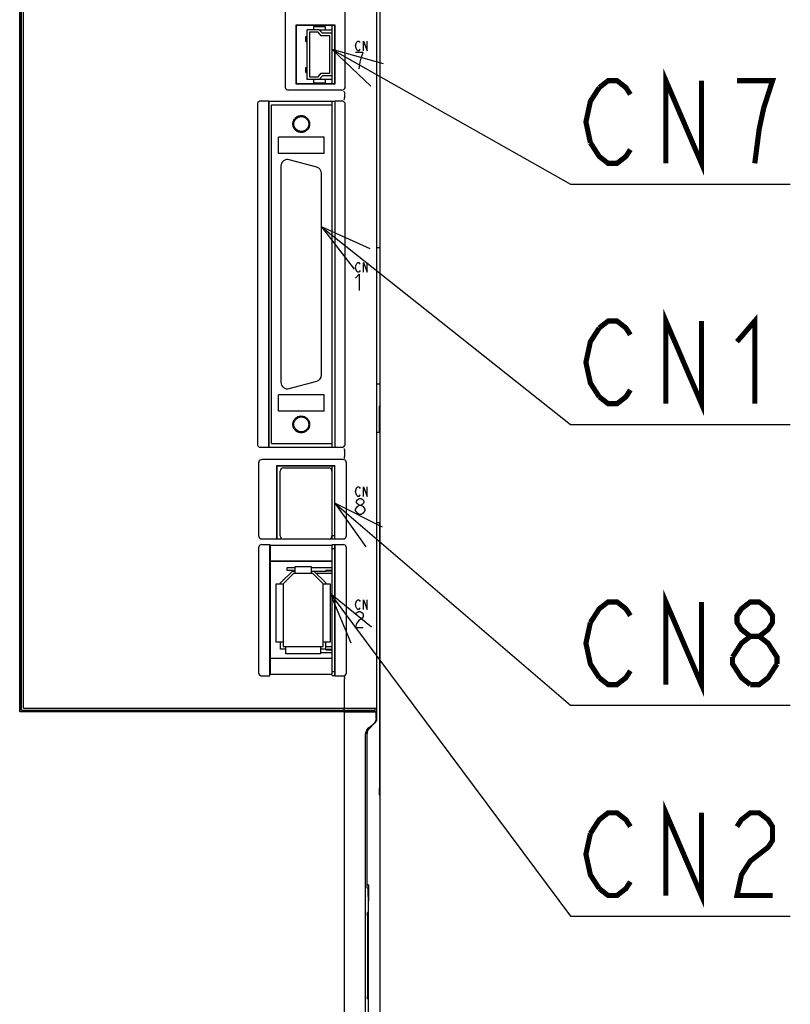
# Model space of a CAD drawing. Extents: x 123 to 1619, y 128 to 1105.
# Tile 16 of 31: x 949 to 1069, y 614 to 767. Entities that reach past the tile are written whole.
import ezdxf

# ---------------------------------------------------------------- set-up
doc = ezdxf.new("R2010")
doc.units = 0
doc.header["$LTSCALE"] = 92.4
doc.linetypes.add('HIDDEN', pattern=[0.2, 0.1, -0.1])
doc.layers.get('0').update_dxf_attribs({"linetype": 'CONTINUOUS'})
for name, color, linetype in [('ALL_AXIS', 7, 'CONTINUOUS'), ('ALL_CURVE', 7, 'CONTINUOUS'), ('ALL_FEATURES', 7, 'CONTINUOUS'), ('ALL_NOTE', 7, 'CONTINUOUS'), ('DEFAULT_2', 8, 'HIDDEN')]:
    doc.layers.add(name, color=color, linetype=linetype)

msp = doc.modelspace()

# ---------------------------------------------------------------- linework, layer by layer
at = {"color": 7, "linetype": 'CONTINUOUS'}
for p, q in [((995.577, 765.35), (997.6, 765.35)), ((997.6, 757.65), (995.577, 757.65)), ((991.85, 682.05), (990.58, 682.05)), ((997.6, 682.05), (994.35, 682.05)), ((997.6, 681.65), (996.6, 681.65)), ((997.6, 681.55), (996.6, 681.55)), ((996.6, 669.45), (997.6, 669.45)), ((996.6, 669.35), (997.6, 669.35)), ((995.8, 668.95), (997.6, 668.95))]:
    msp.add_line(p, q, dxfattribs=at)
at = {"layer": 'ALL_AXIS', "color": 7, "linetype": 'CONTINUOUS'}
for p, q in [((949.5, 660), (949.5, 821.7)), ((949.8, 660.3), (949.8, 822)), ((1004.5, 660.3), (1004.5, 790.888)), ((997.6, 764.8), (997.6, 766)), ((997.6, 757), (997.6, 758.2)), ((997.6, 753.7), (997.6, 754.26)), ((989.65, 744.25), (989.65, 710.75)), ((995.209, 744.064), (990.909, 745.216)), ((995.95, 711.902), (995.95, 743.098)), ((990.909, 709.784), (995.209, 710.936)), ((997.6, 700.74), (997.6, 701.3)), ((989.55, 687), (989.55, 697)), ((990.05, 697.5), (997.05, 697.5)), ((997.55, 697), (997.55, 687)), ((997.6, 696.905), (997.55, 696.905)), ((997.6, 686.55), (997.6, 697.8)), ((997.05, 686.5), (990.05, 686.5)), ((997.6, 687.095), (997.55, 687.095)), ((997.6, 687.05), (998, 687.05)), ((997.6, 666), (997.6, 685.602)), ((997.6, 685.05), (998, 685.05)), ((997.6, 666), (998, 666)), ((999.5, 660.3), (999.5, 664.918)), ((949.8, 660.3), (1004.5, 660.3)), ((999.442, 660), (999.442, 660.3)), ((1004.2, 660.3), (1004.2, 660)), ((949.5, 660), (1004.2, 660)), ((977, 660), (977, 659.8)), ((982.6, 660), (982.6, 659.8))]:
    msp.add_line(p, q, dxfattribs=at)
for centre, radius, start, end in [((990.65, 744.25), 1, 75, 180), ((994.95, 743.098), 1, 0, 75), ((994.95, 711.902), 1, 285, 360), ((990.65, 710.75), 1, 180, 285), ((990.05, 697), 0.5, 90, 180), ((997.05, 697), 0.5, 0, 90), ((990.05, 687), 0.5, 180, 270), ((997.05, 687), 0.5, 270, 360)]:
    msp.add_arc(centre, radius, start, end, dxfattribs=at)
at = {"layer": 'ALL_CURVE', "color": 4, "linetype": 'CONTINUOUS'}
for p, q in [((1001.205, 762.85), (1001.275, 763.225)), ((1001.275, 762.475), (1001.205, 762.85)), ((1001.275, 763.225), (1001.414, 763.475)), ((1001.414, 762.225), (1001.275, 762.475)), ((1001.414, 763.475), (1001.553, 763.6)), ((1001.553, 762.1), (1001.414, 762.225)), ((1001.553, 763.6), (1001.693, 763.6)), ((1001.693, 763.6), (1001.832, 763.475)), ((1001.832, 762.225), (1001.693, 762.1)), ((1001.832, 763.475), (1001.902, 763.35)), ((1001.902, 762.35), (1001.832, 762.225)), ((1002.459, 762.1), (1002.459, 763.6)), ((1002.459, 763.6), (1003.016, 762.1)), ((1003.016, 762.1), (1003.016, 763.6)), ((1002.366, 761.8), (1001.205, 761.8)), ((1001.693, 762.1), (1001.553, 762.1)), ((1001.931, 760.342), (1002.076, 760.967)), ((1002.076, 760.967), (1002.366, 761.8)), ((1001.786, 759.3), (1001.931, 760.342)), ((1001.205, 728.55), (1001.275, 728.925)), ((1001.275, 728.925), (1001.414, 729.175)), ((1001.414, 729.175), (1001.553, 729.3)), ((1001.553, 729.3), (1001.693, 729.3)), ((1001.693, 729.3), (1001.832, 729.175)), ((1001.832, 729.175), (1001.902, 729.05)), ((1002.459, 727.8), (1002.459, 729.3)), ((1002.459, 729.3), (1003.016, 727.8)), ((1003.016, 727.8), (1003.016, 729.3)), ((1001.275, 728.175), (1001.205, 728.55)), ((1001.205, 726.875), (1001.786, 727.5)), ((1001.414, 727.925), (1001.275, 728.175)), ((1001.553, 727.8), (1001.414, 727.925)), ((1001.693, 727.8), (1001.553, 727.8)), ((1001.832, 727.925), (1001.693, 727.8)), ((1001.786, 727.5), (1001.786, 725)), ((1001.902, 728.05), (1001.832, 727.925)), ((1001.205, 693.85), (1001.275, 694.225)), ((1001.275, 693.475), (1001.205, 693.85)), ((1001.275, 694.225), (1001.414, 694.475)), ((1001.414, 694.475), (1001.553, 694.6)), ((1001.553, 694.6), (1001.693, 694.6)), ((1001.693, 694.6), (1001.832, 694.475)), ((1001.832, 694.475), (1001.902, 694.35)), ((1002.459, 693.1), (1002.459, 694.6)), ((1002.459, 694.6), (1003.016, 693.1)), ((1003.016, 693.1), (1003.016, 694.6)), ((1001.414, 693.225), (1001.275, 693.475)), ((1001.35, 692.383), (1001.495, 692.592)), ((1001.35, 692.175), (1001.35, 692.383)), ((1001.495, 691.967), (1001.35, 692.175)), ((1001.553, 693.1), (1001.414, 693.225)), ((1001.495, 692.592), (1001.786, 692.8)), ((1001.693, 693.1), (1001.553, 693.1)), ((1001.832, 693.225), (1001.693, 693.1)), ((1001.786, 692.8), (1002.076, 692.8)), ((1001.902, 693.35), (1001.832, 693.225)), ((1002.076, 692.8), (1002.366, 692.592)), ((1002.366, 692.592), (1002.511, 692.383)), ((1002.511, 692.175), (1002.366, 691.967)), ((1002.511, 692.383), (1002.511, 692.175)), ((1001.205, 691.133), (1001.495, 691.55)), ((1001.205, 690.925), (1001.205, 691.133)), ((1001.495, 690.508), (1001.205, 690.925)), ((1001.786, 691.758), (1001.495, 691.967)), ((1001.495, 691.55), (1001.786, 691.758)), ((1001.786, 690.3), (1001.495, 690.508)), ((1001.786, 691.758), (1002.076, 691.758)), ((1002.366, 691.967), (1002.076, 691.758)), ((1002.076, 691.758), (1002.366, 691.55)), ((1002.366, 690.508), (1002.076, 690.3)), ((1002.366, 691.55), (1002.656, 691.133)), ((1002.656, 690.925), (1002.366, 690.508)), ((1002.656, 691.133), (1002.656, 690.925)), ((1002.076, 690.3), (1001.786, 690.3)), ((1001.275, 676.725), (1001.414, 676.975)), ((1001.414, 676.975), (1001.553, 677.1)), ((1001.553, 677.1), (1001.693, 677.1)), ((1001.693, 677.1), (1001.832, 676.975)), ((1001.832, 676.975), (1001.902, 676.85)), ((1002.459, 677.1), (1003.016, 675.6)), ((1002.459, 675.6), (1002.459, 677.1)), ((1003.016, 675.6), (1003.016, 677.1)), ((1001.205, 676.35), (1001.275, 676.725)), ((1001.275, 675.975), (1001.205, 676.35)), ((1001.414, 675.725), (1001.275, 675.975)), ((1001.35, 675.092), (1001.64, 675.3)), ((1001.553, 675.6), (1001.414, 675.725)), ((1001.693, 675.6), (1001.553, 675.6)), ((1001.64, 675.3), (1001.931, 675.3)), ((1001.832, 675.725), (1001.693, 675.6)), ((1001.902, 675.85), (1001.832, 675.725)), ((1001.931, 675.3), (1002.221, 675.092)), ((1001.205, 674.883), (1001.35, 675.092)), ((1001.64, 673.842), (1001.35, 673.425)), ((1002.221, 674.258), (1001.64, 673.842)), ((1002.221, 675.092), (1002.366, 674.883)), ((1002.366, 674.467), (1002.221, 674.258)), ((1002.366, 674.883), (1002.366, 674.467)), ((1001.35, 673.425), (1001.205, 672.8)), ((1001.205, 672.8), (1002.366, 672.8))]:
    msp.add_line(p, q, dxfattribs=at)
at = {"layer": 'ALL_FEATURES', "color": 7, "linetype": 'CONTINUOUS'}
for p, q in [((949.2, 820.994), (949.2, 659.73)), ((949.209, 766.035), (949.209, 810.965)), ((990.3, 788.55), (990.3, 756.5)), ((999.6, 756.5), (999.6, 788.55)), ((1005, 571.991), (1005, 782.009)), ((949.226, 766), (949.209, 766.035)), ((949.209, 766.035), (949.5, 766.035)), ((949.226, 763.893), (949.226, 766)), ((949.226, 766), (949.5, 766)), ((991.965, 766.035), (991.965, 756.965)), ((998.035, 766.035), (991.965, 766.035)), ((991.965, 766.035), (992, 766)), ((992, 766), (992, 757)), ((998, 766), (992, 766)), ((993.7, 757.65), (993.7, 765.35)), ((995.577, 765.35), (993.7, 765.35)), ((994.7, 765.85), (994.7, 765.35)), ((994.7, 765.85), (996.5, 765.85)), ((995.577, 765.35), (996.077, 764.8)), ((996.5, 765.85), (996.5, 765.35)), ((998.035, 766.035), (998, 766)), ((998, 757), (998, 766)), ((998.035, 756.965), (998.035, 766.035)), ((993.51, 763.5), (993.51, 764.3)), ((993.51, 764.3), (993.7, 764.3)), ((994.1, 764.95), (994.1, 758.05)), ((995.4, 764.95), (994.1, 764.95)), ((995.9, 764.4), (995.4, 764.95)), ((997.2, 764.4), (995.9, 764.4)), ((997.6, 764.8), (996.077, 764.8)), ((997.2, 758.6), (997.2, 764.4)), ((997.6, 758.2), (997.6, 764.8)), ((949.211, 762.517), (949.212, 762.737)), ((949.212, 719.053), (949.211, 762.517)), ((949.222, 763.521), (949.22, 763.517)), ((993.51, 763.5), (993.7, 763.5)), ((949.5, 760.035), (949.211, 760.035)), ((993.51, 758.7), (993.51, 759.5)), ((993.51, 759.5), (993.7, 759.5)), ((993.51, 758.7), (993.7, 758.7)), ((995.577, 757.65), (993.7, 757.65)), ((994.1, 758.05), (995.4, 758.05)), ((994.7, 757.65), (994.7, 757.15)), ((995.4, 758.05), (995.9, 758.6)), ((996.077, 758.2), (995.577, 757.65)), ((995.9, 758.6), (997.2, 758.6)), ((997.6, 758.2), (996.077, 758.2)), ((996.5, 757.65), (996.5, 757.15)), ((991.965, 756.965), (992, 757)), ((991.965, 756.965), (998.035, 756.965)), ((992, 757), (998, 757)), ((994.7, 757.15), (996.5, 757.15)), ((998.035, 756.965), (998, 757)), ((999.1, 756), (990.8, 756)), ((999.5, 755.517), (999.5, 754.783)), ((986, 753.8), (986, 701.2)), ((987.765, 754.3), (986.5, 754.3)), ((987.765, 700.7), (987.765, 754.3)), ((987.765, 754.3), (987.8, 754.26)), ((987.8, 754.26), (987.8, 700.74)), ((998, 754.26), (987.8, 754.26)), ((988.2, 701.3), (988.2, 753.7)), ((988.2, 753.7), (997.6, 753.7)), ((997.6, 701.3), (997.6, 753.7)), ((998, 754.26), (998.035, 754.3)), ((998, 754.26), (998, 700.74)), ((998.035, 700.7), (998.035, 754.3)), ((999.1, 754.3), (998.035, 754.3)), ((999.6, 701.2), (999.6, 753.8)), ((989.25, 746.2), (989.25, 748.7)), ((996.35, 748.7), (989.25, 748.7)), ((996.35, 746.2), (996.35, 748.7)), ((996.35, 746.2), (989.25, 746.2)), ((1005, 731.6), (1004.5, 731.6)), ((949.5, 721.965), (949.211, 721.965)), ((949.215, 718.707), (949.212, 719.053)), ((949.222, 718.479), (949.22, 718.483)), ((949.226, 718.107), (949.225, 718.329)), ((949.226, 716), (949.226, 718.107)), ((949.226, 716), (949.209, 715.965)), ((949.209, 666.035), (949.209, 715.965)), ((949.5, 715.965), (949.209, 715.965)), ((949.5, 716), (949.226, 716)), ((1005, 710.5), (1004.5, 710.5)), ((996.35, 708.8), (989.25, 708.8)), ((989.25, 706.3), (989.25, 708.8)), ((996.35, 706.3), (996.35, 708.8)), ((996.35, 706.3), (989.25, 706.3)), ((1005, 707.2), (1004.926, 707.052)), ((1004.926, 707), (1005, 707)), ((1005, 703), (1004.5, 703)), ((988.2, 701.3), (997.6, 701.3)), ((986.5, 700.7), (987.765, 700.7)), ((987.765, 700.7), (987.8, 700.74)), ((987.8, 700.74), (998, 700.74)), ((998, 700.74), (998.035, 700.7)), ((998.035, 700.7), (999.1, 700.7)), ((999.5, 700.217), (999.5, 699.262)), ((986.2, 698.304), (986.2, 687.031)), ((999.304, 698.8), (986.696, 698.8)), ((999.8, 687.031), (999.8, 698.304)), ((998.017, 697.817), (988.983, 697.817)), ((988.983, 697.817), (989, 697.8)), ((988.983, 697.817), (988.983, 686.533)), ((998, 697.8), (989, 697.8)), ((989, 697.8), (989, 686.55)), ((998.017, 697.817), (998, 697.8)), ((998, 686.55), (998, 697.8)), ((998.017, 686.533), (998.017, 697.817)), ((997.6, 695.735), (997.55, 695.735)), ((997.6, 694.855), (997.55, 694.855)), ((997.6, 692.32), (997.55, 692.32)), ((997.6, 691.68), (997.55, 691.68)), ((997.6, 689.145), (997.55, 689.145)), ((1005, 689), (1004.5, 689)), ((1004.909, 689), (1004.909, 647.947)), ((997.6, 688.265), (997.55, 688.265)), ((986.703, 686.533), (988.983, 686.533)), ((988.983, 686.533), (989, 686.55)), ((989, 686.55), (989.863, 686.55)), ((997.237, 686.55), (998, 686.55)), ((998.017, 686.533), (998, 686.55)), ((998.017, 686.533), (999.297, 686.533)), ((986.2, 685.138), (986.2, 665.797)), ((986.703, 685.637), (987.913, 685.637)), ((987.913, 685.637), (987.983, 685.567)), ((987.913, 665.3), (987.913, 685.637)), ((987.983, 685.567), (997.548, 685.567)), ((987.983, 685.567), (987.983, 683.067)), ((997.583, 685.602), (997.548, 685.567)), ((997.548, 685.567), (997.548, 683.067)), ((997.983, 685.602), (997.583, 685.602)), ((997.983, 685.602), (998.017, 685.637)), ((998, 685.62), (998, 665.367)), ((998.017, 685.637), (999.297, 685.637)), ((998.017, 665.3), (998.017, 685.637)), ((999.8, 665.797), (999.8, 685.138)), ((987.983, 683.067), (997.548, 683.067)), ((987.983, 683.067), (988, 683.05)), ((997.53, 683.05), (988, 683.05)), ((988, 683.05), (988, 668.05)), ((997.53, 683.05), (997.548, 683.067)), ((989.6, 679.716), (991.434, 681.55)), ((990.58, 682.05), (990.58, 681.65)), ((991.58, 681.65), (990.58, 681.65)), ((991.434, 681.55), (991.85, 681.55)), ((991.58, 681.65), (991.58, 681.55)), ((991.85, 682.25), (994.35, 682.25)), ((991.85, 681.15), (991.85, 682.25)), ((994.35, 682.25), (994.35, 681.15)), ((994.35, 681.55), (996.6, 681.55)), ((994.766, 681.55), (996.6, 679.716)), ((996.6, 681.55), (996.6, 681.65)), ((991.6, 681.15), (990, 679.55)), ((994.6, 681.15), (991.6, 681.15)), ((996.2, 679.55), (994.6, 681.15)), ((997.6, 681.15), (995.166, 681.15)), ((988.9, 679.55), (990, 679.55)), ((988.9, 670.55), (988.9, 679.55)), ((989.6, 679.55), (989.6, 679.716)), ((990, 679.55), (990, 669.85)), ((996.2, 679.55), (997.3, 679.55)), ((996.2, 669.85), (996.2, 679.55)), ((996.6, 679.716), (996.6, 679.55)), ((997.3, 679.55), (997.3, 670.55)), ((990, 670.55), (988.9, 670.55)), ((989.6, 669.45), (989.6, 670.55)), ((990.4, 669.45), (989.6, 669.45)), ((990, 669.85), (996.2, 669.85)), ((990.4, 668.75), (990.4, 669.85)), ((995.8, 669.85), (995.8, 668.75)), ((996.6, 669.45), (995.8, 669.45)), ((997.3, 670.55), (996.2, 670.55)), ((996.6, 669.35), (996.6, 670.55)), ((996.6, 669.85), (997.6, 669.85)), ((987.983, 668.033), (988, 668.05)), ((987.983, 668.033), (997.548, 668.033)), ((987.983, 668.033), (987.983, 665.567)), ((988, 668.05), (997.53, 668.05)), ((995.8, 668.75), (990.4, 668.75)), ((997.53, 668.05), (997.548, 668.033)), ((997.548, 668.033), (997.548, 665.567)), ((949.209, 666.035), (949.5, 666.035)), ((949.226, 666), (949.209, 666.035)), ((949.226, 666), (949.5, 666)), ((949.226, 659.783), (949.226, 666)), ((986.7, 665.3), (987.913, 665.3)), ((987.913, 665.3), (987.983, 665.567)), ((987.983, 665.567), (997.548, 665.567)), ((997.6, 665.367), (997.548, 665.567)), ((997.6, 665.367), (998, 665.367)), ((998, 665.367), (998.017, 665.3)), ((998.017, 665.3), (999.3, 665.3)), ((1004.434, 660.3), (1004.434, 658.3)), ((949.2, 659.73), (949.226, 659.783)), ((999.5, 659.73), (949.2, 659.73)), ((949.226, 659.809), (954, 659.809)), ((949.226, 659.783), (954, 659.783)), ((955, 659.8), (954, 659.809)), ((954, 659.783), (954, 659.809)), ((955, 659.8), (954, 659.783)), ((957, 659.8), (955, 659.8)), ((957, 659.8), (957, 660)), ((957, 659.8), (957.026, 659.787)), ((957.026, 659.787), (957.026, 660)), ((957.026, 659.787), (966.974, 659.787)), ((966.974, 659.787), (966.974, 660)), ((966.974, 659.787), (967, 659.8)), ((967, 659.8), (967, 660)), ((987, 659.8), (967, 659.8)), ((987, 659.8), (987, 660)), ((987, 659.8), (987.026, 659.787)), ((987.026, 659.787), (987.026, 660)), ((987.026, 659.787), (996.974, 659.787)), ((996.974, 659.787), (996.974, 660)), ((996.974, 659.787), (997, 659.8)), ((997, 659.8), (997, 660)), ((1004.4, 659.8), (997, 659.8)), ((1004.434, 659.8), (997.002, 659.93)), ((999.5, 659.73), (1004.4, 659.765)), ((999.5, 597), (999.5, 659.73)), ((1002.3, 660), (1002.3, 659.837)), ((1002.5, 659.941), (1003.761, 659.985)), ((1002.5, 659.834), (1002.5, 659.941)), ((1003.129, 659.823), (1003.129, 659.963)), ((1004.4, 658.741), (1004.4, 659.8)), ((1004.416, 658.51), (1004.434, 658.699)), ((1003.168, 656.94), (1003.285, 657.089)), ((1003.269, 657.088), (1004.131, 658.012)), ((1003.285, 657.089), (1004.16, 658.011)), ((1004.245, 658.16), (1004.131, 658.012)), ((1004.16, 658.011), (1004.276, 658.16)), ((1002.744, 595.138), (1002.744, 656.357)), ((1003, 632.5), (1003, 656.406)), ((1003.01, 656.401), (1003.028, 656.59)), ((1003.01, 633), (1003.01, 656.401)), ((1004.911, 647.522), (1004.909, 647.947)), ((1004.913, 647.336), (1004.911, 647.522)), ((1004.926, 647), (1005, 647)), ((1005, 646.8), (1004.926, 646.948)), ((1003, 633), (1003.01, 633)), ((1003.01, 633), (1003.18, 633)), ((1003, 632.5), (1003.136, 632.364)), ((1003.154, 631.515), (1003.142, 632.214)), ((1003.157, 631.153), (1003.154, 631.515)), ((1003.157, 631.153), (1003.157, 613.014)), ((1003.232, 613.62), (1003.231, 630.514)), ((1003.032, 628.176), (1003.032, 615.694)), ((1003.099, 628.675), (1003.041, 628.675)), ((1003.108, 615.822), (1003.107, 628.307)), ((1003.041, 615.325), (1003.099, 615.325))]:
    msp.add_line(p, q, dxfattribs=at)
for points in [[(949.222, 763.521), (949.223, 763.54), (949.224, 763.591), (949.225, 763.671), (949.226, 763.893)], [(949.212, 762.737), (949.213, 763.135), (949.215, 763.293), (949.216, 763.413), (949.218, 763.489), (949.22, 763.517)], [(990.3, 756.5), (990.324, 756.345), (990.395, 756.206), (990.506, 756.095), (990.645, 756.024), (990.8, 756)], [(999.1, 756), (999.255, 756.024), (999.394, 756.095), (999.505, 756.206), (999.576, 756.345), (999.6, 756.5)], [(999.385, 755.821), (999.41, 755.799), (999.44, 755.74), (999.471, 755.649), (999.498, 755.539)], [(999.385, 754.479), (999.41, 754.501), (999.44, 754.56), (999.471, 754.651), (999.498, 754.761)], [(999.5, 755.517), (999.5, 755.525), (999.499, 755.532), (999.498, 755.539)], [(999.498, 754.761), (999.499, 754.768), (999.5, 754.775), (999.5, 754.783)], [(986.5, 754.3), (986.345, 754.276), (986.206, 754.205), (986.095, 754.094), (986.024, 753.955), (986, 753.8)], [(999.6, 753.8), (999.576, 753.955), (999.505, 754.094), (999.394, 754.205), (999.255, 754.276), (999.1, 754.3)], [(949.22, 718.483), (949.218, 718.511), (949.216, 718.587), (949.215, 718.707)], [(949.225, 718.329), (949.224, 718.409), (949.223, 718.46), (949.222, 718.479)], [(1004.909, 703), (1004.91, 706.27), (1004.911, 706.478), (1004.913, 706.664)], [(1004.913, 706.664), (1004.916, 706.822), (1004.919, 706.943), (1004.922, 707.021), (1004.926, 707.052)], [(986, 701.2), (986.024, 701.045), (986.095, 700.906), (986.206, 700.795), (986.345, 700.724), (986.5, 700.7)], [(999.1, 700.7), (999.255, 700.724), (999.394, 700.795), (999.505, 700.906), (999.576, 701.045), (999.6, 701.2)], [(999.385, 700.521), (999.41, 700.499), (999.44, 700.44), (999.471, 700.349), (999.498, 700.239)], [(999.5, 700.217), (999.5, 700.225), (999.499, 700.232), (999.498, 700.239)], [(986.696, 698.8), (986.541, 698.776), (986.403, 698.706), (986.294, 698.597), (986.224, 698.459), (986.2, 698.304)], [(999.8, 698.304), (999.776, 698.459), (999.706, 698.597), (999.597, 698.706), (999.459, 698.776), (999.304, 698.8)], [(999.442, 698.965), (999.452, 698.976), (999.461, 698.994), (999.47, 699.019)], [(999.47, 699.019), (999.484, 699.087), (999.495, 699.172), (999.5, 699.266)], [(986.2, 687.031), (986.224, 686.878), (986.295, 686.739), (986.406, 686.629), (986.547, 686.557), (986.703, 686.533)], [(999.297, 686.533), (999.453, 686.557), (999.594, 686.629), (999.705, 686.739), (999.776, 686.878), (999.8, 687.031)], [(986.703, 685.637), (986.547, 685.613), (986.406, 685.541), (986.295, 685.431), (986.224, 685.292), (986.2, 685.138)], [(999.8, 685.138), (999.776, 685.292), (999.705, 685.431), (999.594, 685.541), (999.453, 685.613), (999.297, 685.637)], [(986.2, 665.797), (986.224, 665.643), (986.295, 665.505), (986.405, 665.395), (986.544, 665.325), (986.7, 665.3)], [(999.3, 665.3), (999.456, 665.325), (999.595, 665.395), (999.705, 665.505), (999.776, 665.643), (999.8, 665.797)], [(999.442, 665.219), (999.449, 665.214), (999.456, 665.205), (999.463, 665.192)], [(999.463, 665.192), (999.481, 665.125), (999.494, 665.029), (999.5, 664.918)], [(1004.4, 658.741), (1004.39, 658.601), (1004.361, 658.464), (1004.313, 658.333), (1004.248, 658.212), (1004.168, 658.101), (1004.073, 658.003)], [(1004.382, 658.507), (1004.33, 658.328), (1004.245, 658.16)], [(1004.276, 658.16), (1004.363, 658.328), (1004.416, 658.51)], [(1003.074, 657.098), (1002.978, 656.998), (1002.896, 656.886), (1002.831, 656.763), (1002.783, 656.632), (1002.754, 656.496), (1002.744, 656.357)], [(1003.269, 657.088), (1003.155, 656.94), (1003.07, 656.772), (1003.018, 656.593), (1003, 656.406)], [(1004.073, 658.003), (1003.408, 657.399), (1003.074, 657.098)], [(1003.028, 656.59), (1003.081, 656.772), (1003.168, 656.94)], [(1004.926, 646.948), (1004.922, 646.979), (1004.919, 647.057), (1004.916, 647.178), (1004.913, 647.336)], [(1003.18, 633), (1003.184, 632.977), (1003.188, 632.915), (1003.192, 632.825), (1003.194, 632.714)], [(1003.194, 632.714), (1003.23, 630.648), (1003.231, 630.514)], [(1003.142, 632.214), (1003.14, 632.294), (1003.138, 632.345), (1003.136, 632.364)], [(1003.032, 628.176), (1003.032, 628.306), (1003.033, 628.426), (1003.034, 628.529), (1003.036, 628.608), (1003.038, 628.658), (1003.041, 628.675)], [(1003.099, 628.675), (1003.101, 628.658), (1003.103, 628.608), (1003.105, 628.529), (1003.107, 628.427), (1003.107, 628.307)], [(1003.108, 615.822), (1003.107, 615.693), (1003.107, 615.573), (1003.105, 615.471), (1003.103, 615.392), (1003.101, 615.342), (1003.099, 615.325)], [(1003.041, 615.325), (1003.038, 615.342), (1003.036, 615.392), (1003.034, 615.471), (1003.033, 615.574), (1003.032, 615.694)]]:
    msp.add_lwpolyline(points, dxfattribs=at)
for centre in [(992.8, 750.75), (992.8, 704.25)]:
    msp.add_circle(centre, 1.154, dxfattribs=at)
at = {"layer": 'ALL_NOTE', "color": 2, "linetype": 'CONTINUOUS'}
for p, q in [((997.6, 762.263), (1034.5, 741.462)), ((1034.5, 741.462), (1035.5, 741.462)), ((1035.5, 741.462), (1068.524, 741.462)), ((995.95, 734.815), (1034.5, 704.247)), ((1034.5, 704.247), (1035.5, 704.247)), ((1035.5, 704.247), (1068.524, 704.247)), ((998.017, 692.042), (1034.5, 660.766)), ((997.3, 678.057), (1034.5, 628.117)), ((1034.5, 660.766), (1035.5, 660.766)), ((1035.5, 660.766), (1068.524, 660.766)), ((1034.5, 628.117), (1035.5, 628.117)), ((1035.5, 628.117), (1068.524, 628.117))]:
    msp.add_line(p, q, dxfattribs=at)
for points in [[(1005.551, 760.077), (997.6, 762.263), (1003.587, 756.593)], [(1003.461, 731.412), (995.95, 734.815), (1000.976, 728.278)], [(1005.393, 688.354), (998.017, 692.042), (1002.789, 685.317)], [(1003.683, 672.836), (997.3, 678.057), (1000.475, 670.446)]]:
    msp.add_lwpolyline(points, dxfattribs=at)
at = {"layer": 'ALL_NOTE', "color": 2, "linetype": 'CONTINUOUS', "const_width": 0.8}
for points in [[(1049.26, 744.662), (1049.26, 757.462), (1054.764, 744.662), (1054.764, 757.462)], [(1038.94, 756.396), (1040.316, 757.462), (1041.692, 757.462), (1043.068, 756.396), (1043.756, 755.329)], [(1064.396, 753.196), (1065.772, 757.462), (1060.268, 757.462)], [(1037.564, 747.862), (1036.876, 751.062), (1037.564, 754.262), (1038.94, 756.396)], [(1063.02, 744.662), (1063.708, 749.996), (1064.396, 753.196)], [(1043.756, 746.796), (1043.068, 745.729), (1041.692, 744.662), (1040.316, 744.662), (1038.94, 745.729), (1037.564, 747.862)], [(1049.26, 707.447), (1049.26, 720.247), (1054.764, 707.447), (1054.764, 720.247)], [(1060.268, 717.047), (1063.02, 720.247), (1063.02, 707.447)], [(1038.94, 708.514), (1037.564, 710.647), (1036.876, 713.847), (1037.564, 717.047), (1038.94, 719.18)], [(1038.94, 719.18), (1040.316, 720.247), (1041.692, 720.247), (1043.068, 719.18), (1043.756, 718.114)], [(1043.756, 709.58), (1043.068, 708.514), (1041.692, 707.447), (1040.316, 707.447), (1038.94, 708.514)], [(1049.26, 663.966), (1049.26, 676.766), (1054.764, 663.966), (1054.764, 676.766)], [(1037.564, 673.566), (1038.94, 675.699), (1040.316, 676.766), (1041.692, 676.766), (1043.068, 675.699), (1043.756, 674.632)], [(1062.332, 671.432), (1060.956, 672.499), (1060.268, 673.566), (1060.268, 674.632), (1060.956, 675.699), (1062.332, 676.766), (1063.708, 676.766), (1065.084, 675.699), (1065.772, 674.632), (1065.772, 673.566), (1065.084, 672.499), (1063.708, 671.432)], [(1038.94, 665.032), (1037.564, 667.166), (1036.876, 670.366), (1037.564, 673.566)], [(1059.58, 668.232), (1060.956, 670.366), (1062.332, 671.432), (1063.708, 671.432), (1065.084, 670.366), (1065.772, 669.299), (1066.46, 668.232), (1066.46, 667.166)], [(1062.332, 663.966), (1060.956, 665.032), (1060.268, 666.099), (1059.58, 667.166), (1059.58, 668.232)], [(1043.756, 666.099), (1043.068, 665.032), (1041.692, 663.966), (1040.316, 663.966), (1038.94, 665.032)], [(1066.46, 667.166), (1065.084, 665.032), (1063.708, 663.966), (1062.332, 663.966)], [(1049.26, 631.317), (1049.26, 644.117), (1054.764, 631.317), (1054.764, 644.117)], [(1037.564, 640.917), (1038.94, 643.051), (1040.316, 644.117), (1041.692, 644.117), (1043.068, 643.051), (1043.756, 641.984)], [(1060.268, 641.984), (1060.956, 643.051), (1062.332, 644.117), (1063.708, 644.117), (1065.084, 643.051), (1065.772, 641.984), (1065.772, 639.851), (1065.084, 638.784), (1063.708, 637.717), (1062.332, 636.651), (1060.956, 634.517), (1060.268, 631.317), (1065.772, 631.317)], [(1038.94, 632.384), (1037.564, 634.517), (1036.876, 637.717), (1037.564, 640.917)], [(1043.756, 633.451), (1043.068, 632.384), (1041.692, 631.317), (1040.316, 631.317), (1038.94, 632.384)]]:
    msp.add_lwpolyline(points, dxfattribs=at)
at = {"layer": 'DEFAULT_2', "color": 8, "linetype": 'HIDDEN'}
for centre in [(992.8, 750.75), (992.8, 704.25)]:
    msp.add_circle(centre, 1.3, dxfattribs=at)

doc.saveas('drawing.dxf')
